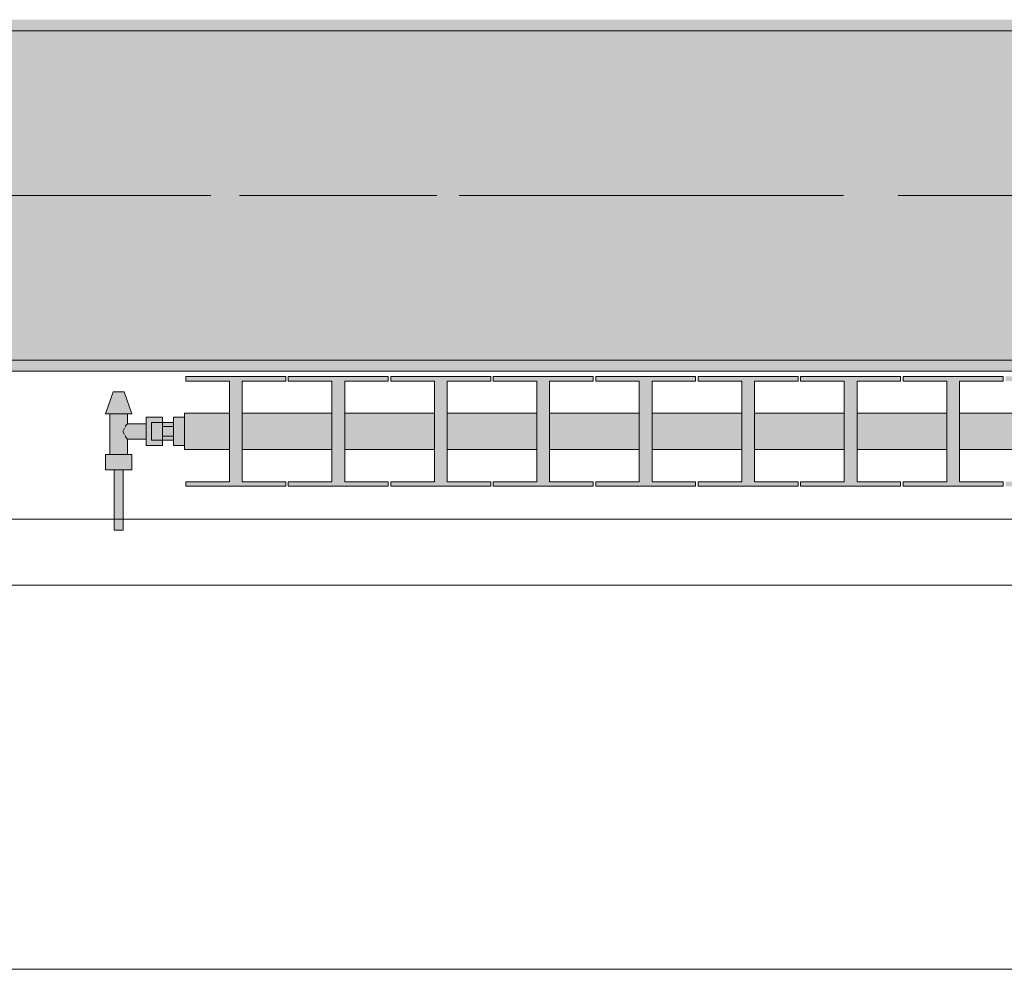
# Model space of a CAD drawing. Header units: metres. Extents: x -3.6 to 84.5, y -11 to 16.8.
# Tile 100 of 256: x 15.78 to 16.677, y -0.155 to 0.71. Entities that reach past the tile are written whole.
import ezdxf

# ---------------------------------------------------------------- set-up
doc = ezdxf.new("R2010")
doc.units = ezdxf.units.M
doc.header["$MEASUREMENT"] = 0
doc.linetypes.add('Achse', pattern=[0.2, 0.1, -0.05, 0, -0.05])
doc.linetypes.add('Strichlinie doppelt', pattern=[0.546806, 0.264583, -0.105833, 0.070556, -0.105833])
for name, color, linetype in [('451 - Universal.Achsen Raster', 7, 'Continuous'), ('604 - Struktur.Wand Aussen', 7, 'Continuous'), ('608 - Struktur.Träger', 7, 'Continuous'), ('801 - HKLSE.Heizung_ Klima_ Lüftung', 7, 'Continuous'), ('Neubau_653 - Abdeckung.TB Verkofferung', 7, 'Continuous')]:
    doc.layers.add(name, color=color, linetype=linetype)
pattern_1 = [(45, (0, 0), (-0.01767767, 0.01767767), [0, -0.025])]

msp = doc.modelspace()

# ---------------------------------------------------------------- hatches: boundary and pattern name
at = {"layer": '608 - Struktur.Träger', "linetype": 'Continuous', "lineweight": 0, "true_color": 0x000000}
h = msp.add_hatch(dxfattribs=at)
h.set_pattern_fill('Gips_0001', color=18, style=0, pattern_type=2)
h.set_pattern_definition(pattern_1)
h.paths.add_polyline_path([(18.36999, 0.70998), (15.08999, 0.70998), (15.08999, 0.69998), (18.36999, 0.69998)])
h = msp.add_hatch(dxfattribs=at)
h.set_pattern_fill('Beton__Stahlbeton_0001', color=18, style=0, pattern_type=2)
h.set_pattern_definition([(45, (0, 0), (-0.08485281, 0.08485281), []), (45, (-0.04243, 0.04243), (-0.08485281, 0.08485281), [0.09, -0.03])])
h.paths.add_polyline_path([(0.68999, 0.69998), (0.37999, 0.69998), (0.37999, 0.39998), (0.68999, 0.39998), (3.96999, 0.39998), (4.28999, 0.39998), (7.56999, 0.39998), (7.88999, 0.39998), (11.16999, 0.39998), (11.48999, 0.39998), (14.76999, 0.39998), (15.08999, 0.39998), (18.36999, 0.39998), (18.68999, 0.39998), (21.96999, 0.39998), (22.28999, 0.39998), (25.56999, 0.39998), (25.88999, 0.39998), (29.16999, 0.39998), (29.48999, 0.39998), (32.76999, 0.39998), (33.08999, 0.39998), (36.36999, 0.39998), (36.68999, 0.39998), (39.96999, 0.39998), (40.28999, 0.39998), (43.56999, 0.39998), (43.88999, 0.39998), (47.16999, 0.39998), (47.48999, 0.39998), (50.76999, 0.39998), (51.08999, 0.39998), (54.36999, 0.39998), (54.68999, 0.39998), (57.96999, 0.39998), (58.28999, 0.39998), (61.56999, 0.39998), (61.87999, 0.39998), (61.87999, 0.69998), (61.56999, 0.69998), (58.28999, 0.69998), (57.96999, 0.69998), (54.68999, 0.69998), (54.36999, 0.69998), (51.08999, 0.69998), (50.76999, 0.69998), (47.48999, 0.69998), (47.16999, 0.69998), (43.88999, 0.69998), (43.56999, 0.69998), (40.28999, 0.69998), (39.9, 0.69998), (36.68999, 0.69998), (36.36999, 0.69998), (33.08999, 0.69998), (32.76999, 0.69998), (29.48999, 0.69998), (29.16999, 0.69998), (25.88999, 0.69998), (25.56999, 0.69998), (22.28999, 0.69998), (21.96999, 0.69998), (18.68999, 0.69998), (18.36999, 0.69998), (15.08999, 0.69998), (14.76999, 0.69998), (11.48999, 0.69998), (11.16999, 0.69998), (7.88999, 0.69998), (7.56999, 0.69998), (4.28999, 0.69998), (3.96999, 0.69998)])
h = msp.add_hatch(dxfattribs=at)
h.set_pattern_fill('Gips_0001', color=18, style=0, pattern_type=2)
h.set_pattern_definition(pattern_1)
h.paths.add_polyline_path([(15.08999, 0.38998), (18.36999, 0.38998), (18.36999, 0.39998), (15.08999, 0.39998)])
at = {"layer": '801 - HKLSE.Heizung_ Klima_ Lüftung', "linetype": 'Continuous', "lineweight": 0, "true_color": 0x3a3a3a}
for points in [[(17.32999, 0.31833), (17.32999, 0.35167), (17.28916, 0.35167), (17.28916, 0.38083), (17.32882, 0.38083), (17.32882, 0.385), (17.23782, 0.385), (17.23782, 0.38083), (17.27749, 0.38083), (17.27749, 0.35167), (17.19582, 0.35167), (17.19582, 0.38083), (17.23549, 0.38083), (17.23549, 0.385), (17.14449, 0.385), (17.14449, 0.38083), (17.18416, 0.38083), (17.18416, 0.35167), (17.10249, 0.35167), (17.10249, 0.38083), (17.14216, 0.38083), (17.14216, 0.385), (17.05116, 0.385), (17.05116, 0.38083), (17.09082, 0.38083), (17.09082, 0.35167), (17.00916, 0.35167), (17.00916, 0.38083), (17.04882, 0.38083), (17.04882, 0.385), (16.95782, 0.385), (16.95782, 0.38083), (16.99749, 0.38083), (16.99749, 0.35167), (16.91582, 0.35167), (16.91582, 0.38083), (16.95549, 0.38083), (16.95549, 0.385), (16.86449, 0.385), (16.86449, 0.38083), (16.90416, 0.38083), (16.90416, 0.35167), (16.82249, 0.35167), (16.82249, 0.38083), (16.86216, 0.38083), (16.86216, 0.385), (16.77116, 0.385), (16.77116, 0.38083), (16.81082, 0.38083), (16.81082, 0.35167), (16.72916, 0.35167), (16.72916, 0.38083), (16.76882, 0.38083), (16.76882, 0.385), (16.67782, 0.385), (16.67782, 0.38083), (16.71749, 0.38083), (16.71749, 0.35167), (16.63582, 0.35167), (16.63582, 0.38083), (16.67549, 0.38083), (16.67549, 0.385), (16.58449, 0.385), (16.58449, 0.38083), (16.62416, 0.38083), (16.62416, 0.35167), (16.54249, 0.35167), (16.54249, 0.38083), (16.58216, 0.38083), (16.58216, 0.385), (16.49116, 0.385), (16.49116, 0.38083), (16.53082, 0.38083), (16.53082, 0.35167), (16.44916, 0.35167), (16.44916, 0.38083), (16.48882, 0.38083), (16.48882, 0.385), (16.39782, 0.385), (16.39782, 0.38083), (16.43749, 0.38083), (16.43749, 0.35167), (16.35582, 0.35167), (16.35582, 0.38083), (16.39549, 0.38083), (16.39549, 0.385), (16.30449, 0.385), (16.30449, 0.38083), (16.34416, 0.38083), (16.34416, 0.35167), (16.26249, 0.35167), (16.26249, 0.38083), (16.30216, 0.38083), (16.30216, 0.385), (16.21116, 0.385), (16.21116, 0.38083), (16.25082, 0.38083), (16.25082, 0.35167), (16.16916, 0.35167), (16.16916, 0.38083), (16.20882, 0.38083), (16.20882, 0.385), (16.11782, 0.385), (16.11782, 0.38083), (16.15749, 0.38083), (16.15749, 0.35167), (16.07582, 0.35167), (16.07582, 0.38083), (16.11549, 0.38083), (16.11549, 0.385), (16.02449, 0.385), (16.02449, 0.38083), (16.06416, 0.38083), (16.06416, 0.35167), (15.98249, 0.35167), (15.98249, 0.38083), (16.02216, 0.38083), (16.02216, 0.385), (15.93116, 0.385), (15.93116, 0.38083), (15.97082, 0.38083), (15.97082, 0.35167), (15.92999, 0.35167), (15.92999, 0.31833), (15.97082, 0.31833), (15.97082, 0.28917), (15.93116, 0.28917), (15.93116, 0.285), (16.02216, 0.285), (16.02216, 0.28917), (15.98249, 0.28917), (15.98249, 0.31833), (16.06416, 0.31833), (16.06416, 0.28917), (16.02449, 0.28917), (16.02449, 0.285), (16.11549, 0.285), (16.11549, 0.28917), (16.07582, 0.28917), (16.07582, 0.31833), (16.15749, 0.31833), (16.15749, 0.28917), (16.11782, 0.28917), (16.11782, 0.285), (16.20882, 0.285), (16.20882, 0.28917), (16.16916, 0.28917), (16.16916, 0.31833), (16.25082, 0.31833), (16.25082, 0.28917), (16.21116, 0.28917), (16.21116, 0.285), (16.30216, 0.285), (16.30216, 0.28917), (16.26249, 0.28917), (16.26249, 0.31833), (16.34416, 0.31833), (16.34416, 0.28917), (16.30449, 0.28917), (16.30449, 0.285), (16.39549, 0.285), (16.39549, 0.28917), (16.35582, 0.28917), (16.35582, 0.31833), (16.43749, 0.31833), (16.43749, 0.28917), (16.39782, 0.28917), (16.39782, 0.285), (16.48882, 0.285), (16.48882, 0.28917), (16.44916, 0.28917), (16.44916, 0.31833), (16.53082, 0.31833), (16.53082, 0.28917), (16.49116, 0.28917), (16.49116, 0.285), (16.58216, 0.285), (16.58216, 0.28917), (16.54249, 0.28917), (16.54249, 0.31833), (16.62416, 0.31833), (16.62416, 0.28917), (16.58449, 0.28917), (16.58449, 0.285), (16.67549, 0.285), (16.67549, 0.28917), (16.63582, 0.28917), (16.63582, 0.31833), (16.71749, 0.31833), (16.71749, 0.28917), (16.67782, 0.28917), (16.67782, 0.285), (16.76882, 0.285), (16.76882, 0.28917), (16.72916, 0.28917), (16.72916, 0.31833), (16.81082, 0.31833), (16.81082, 0.28917), (16.77116, 0.28917), (16.77116, 0.285), (16.86216, 0.285), (16.86216, 0.28917), (16.82249, 0.28917), (16.82249, 0.31833), (16.90416, 0.31833), (16.90416, 0.28917), (16.86449, 0.28917), (16.86449, 0.285), (16.95549, 0.285), (16.95549, 0.28917), (16.91582, 0.28917), (16.91582, 0.31833), (16.99749, 0.31833), (16.99749, 0.28917), (16.95782, 0.28917), (16.95782, 0.285), (17.04882, 0.285), (17.04882, 0.28917), (17.00916, 0.28917), (17.00916, 0.31833), (17.09082, 0.31833), (17.09082, 0.28917), (17.05116, 0.28917), (17.05116, 0.285), (17.14216, 0.285), (17.14216, 0.28917), (17.10249, 0.28917), (17.10249, 0.31833), (17.18416, 0.31833), (17.18416, 0.28917), (17.14449, 0.28917), (17.14449, 0.285), (17.23549, 0.285), (17.23549, 0.28917), (17.19582, 0.28917), (17.19582, 0.31833), (17.27749, 0.31833), (17.27749, 0.28917), (17.23782, 0.28917), (17.23782, 0.285), (17.32882, 0.285), (17.32882, 0.28917), (17.28916, 0.28917), (17.28916, 0.31833)], [(15.92999, 0.34799), (15.91999, 0.34799), (15.91999, 0.343), (15.90999, 0.343), (15.90999, 0.348), (15.89499, 0.348), (15.89499, 0.342), (15.87799, 0.342), (15.87799, 0.351), (15.88199, 0.351), (15.87499, 0.371), (15.86499, 0.371), (15.85799, 0.351), (15.86199, 0.351), (15.86199, 0.314), (15.85799, 0.314), (15.85799, 0.3), (15.86599, 0.3), (15.86599, 0.245), (15.87399, 0.245), (15.87399, 0.3), (15.88199, 0.3), (15.88199, 0.314), (15.87799, 0.314), (15.87799, 0.328), (15.89499, 0.328), (15.89499, 0.322), (15.90999, 0.322), (15.90999, 0.327), (15.91999, 0.327), (15.91999, 0.32201), (15.92999, 0.32201)]]:
    msp.add_hatch(color=250, dxfattribs=at).paths.add_polyline_path(points)

# ---------------------------------------------------------------- linework, layer by layer
at = {"layer": '451 - Universal.Achsen Raster', "color": 160, "linetype": 'Strichlinie doppelt', "lineweight": 9, "true_color": 0x3232ff}
msp.add_line((64.93503, 0.54998), (-3.175, 0.54998), dxfattribs=at)
at = {"layer": '604 - Struktur.Wand Aussen', "color": 7, "linetype": 'Continuous', "lineweight": 13}
for p, q in [((17.92, 0.255), (15.52, 0.255)), ((15.52, -0.155), (17.92, -0.155))]:
    msp.add_line(p, q, dxfattribs=at)
at = {"layer": '608 - Struktur.Träger', "color": 7, "linetype": 'Continuous', "lineweight": 13}
for p, q in [((18.36999, 0.69998), (15.08999, 0.69998)), ((0.37999, 0.38998), (61.87999, 0.38998))]:
    msp.add_line(p, q, dxfattribs=at)
at = {"layer": '608 - Struktur.Träger', "color": 7, "linetype": 'Achse', "lineweight": 9}
msp.add_line((0.37999, 0.54998), (61.87999, 0.54998), dxfattribs=at)
at = {"layer": '608 - Struktur.Träger', "color": 7, "linetype": 'Continuous', "lineweight": 5}
msp.add_line((18.36999, 0.38998), (15.08999, 0.38998), dxfattribs=at)
at = {"layer": '608 - Struktur.Träger', "color": 7, "linetype": 'Continuous', "lineweight": 13, "flags": 128}
msp.add_lwpolyline([(50.76999, 0.39998), (47.48999, 0.39998), (47.16999, 0.39998), (43.88999, 0.39998), (43.56999, 0.39998), (40.28999, 0.39998), (39.96999, 0.39998), (36.68999, 0.39998), (36.36999, 0.39998), (33.08999, 0.39998), (32.76999, 0.39998), (29.48999, 0.39998), (29.16999, 0.39998), (25.88999, 0.39998), (25.56999, 0.39998), (22.28999, 0.39998), (21.96999, 0.39998), (18.68999, 0.39998), (18.36999, 0.39998), (15.08999, 0.39998), (14.76999, 0.39998)], dxfattribs=at)
at = {"layer": '801 - HKLSE.Heizung_ Klima_ Lüftung', "color": 7, "linetype": 'Continuous', "lineweight": 5, "true_color": 0xebebeb}
for p, q in [((16.02216, 0.385), (15.93116, 0.385)), ((16.02216, 0.385), (15.93116, 0.385)), ((15.93116, 0.385), (15.93116, 0.38083)), ((15.93116, 0.38083), (15.97082, 0.38083)), ((15.97082, 0.38083), (15.97082, 0.28917)), ((15.98249, 0.28917), (15.98249, 0.38083)), ((15.98249, 0.38083), (16.02216, 0.38083)), ((16.02216, 0.38083), (16.02216, 0.385)), ((16.02216, 0.38083), (16.02216, 0.385)), ((16.11549, 0.385), (16.02449, 0.385)), ((16.02449, 0.385), (16.02449, 0.38083)), ((16.11549, 0.385), (16.02449, 0.385)), ((16.02449, 0.385), (16.02449, 0.38083)), ((16.02449, 0.38083), (16.06416, 0.38083)), ((16.06416, 0.38083), (16.06416, 0.28917)), ((16.07582, 0.28917), (16.07582, 0.38083)), ((16.07582, 0.38083), (16.11549, 0.38083)), ((16.11549, 0.38083), (16.11549, 0.385)), ((16.11549, 0.38083), (16.11549, 0.385)), ((16.20882, 0.385), (16.11782, 0.385)), ((16.20882, 0.385), (16.11782, 0.385)), ((16.11782, 0.385), (16.11782, 0.38083)), ((16.11782, 0.38083), (16.15749, 0.38083)), ((16.15749, 0.38083), (16.15749, 0.28917)), ((16.16916, 0.28917), (16.16916, 0.38083)), ((16.16916, 0.38083), (16.20882, 0.38083)), ((16.20882, 0.38083), (16.20882, 0.385)), ((16.20882, 0.38083), (16.20882, 0.385)), ((16.30216, 0.385), (16.21116, 0.385)), ((16.21116, 0.385), (16.21116, 0.38083)), ((16.30216, 0.385), (16.21116, 0.385)), ((16.21116, 0.385), (16.21116, 0.38083)), ((16.21116, 0.38083), (16.25082, 0.38083)), ((16.25082, 0.38083), (16.25082, 0.28917)), ((16.26249, 0.28917), (16.26249, 0.38083)), ((16.26249, 0.38083), (16.30216, 0.38083)), ((16.30216, 0.38083), (16.30216, 0.385)), ((16.39549, 0.385), (16.30449, 0.385)), ((16.39549, 0.385), (16.30449, 0.385)), ((16.30449, 0.385), (16.30449, 0.38083)), ((16.30449, 0.38083), (16.34416, 0.38083)), ((16.34416, 0.38083), (16.34416, 0.28917)), ((16.35582, 0.28917), (16.35582, 0.38083)), ((16.35582, 0.38083), (16.39549, 0.38083)), ((16.39549, 0.38083), (16.39549, 0.385)), ((16.48882, 0.385), (16.39782, 0.385)), ((16.48882, 0.385), (16.39782, 0.385)), ((16.39782, 0.385), (16.39782, 0.38083)), ((16.39782, 0.38083), (16.43749, 0.38083)), ((16.43749, 0.38083), (16.43749, 0.28917)), ((16.44916, 0.28917), (16.44916, 0.38083)), ((16.44916, 0.38083), (16.48882, 0.38083)), ((16.48882, 0.38083), (16.48882, 0.385)), ((16.48882, 0.38083), (16.48882, 0.385)), ((16.58216, 0.385), (16.49116, 0.385)), ((16.49116, 0.385), (16.49116, 0.38083)), ((16.58216, 0.385), (16.49116, 0.385)), ((16.49116, 0.385), (16.49116, 0.38083)), ((16.49116, 0.38083), (16.53082, 0.38083)), ((16.53082, 0.38083), (16.53082, 0.28917)), ((16.54249, 0.28917), (16.54249, 0.38083)), ((16.54249, 0.38083), (16.58216, 0.38083)), ((16.58216, 0.38083), (16.58216, 0.385)), ((16.67549, 0.385), (16.58449, 0.385)), ((16.58449, 0.385), (16.58449, 0.38083)), ((16.67549, 0.385), (16.58449, 0.385)), ((16.58449, 0.385), (16.58449, 0.38083)), ((16.58449, 0.38083), (16.62416, 0.38083)), ((16.62416, 0.38083), (16.62416, 0.28917)), ((16.63582, 0.28917), (16.63582, 0.38083)), ((16.63582, 0.38083), (16.67549, 0.38083)), ((16.67549, 0.38083), (16.67549, 0.385)), ((15.85799, 0.351), (15.86499, 0.371)), ((15.86645, 0.371), (15.86499, 0.371)), ((15.86999, 0.371), (15.86645, 0.371)), ((15.87352, 0.371), (15.86999, 0.371)), ((15.87499, 0.371), (15.87352, 0.371)), ((15.88199, 0.351), (15.87499, 0.371)), ((15.8615, 0.351), (15.85799, 0.351)), ((15.86999, 0.351), (15.8615, 0.351)), ((15.86199, 0.314), (15.86199, 0.351)), ((15.87847, 0.351), (15.86999, 0.351)), ((15.87799, 0.342), (15.87799, 0.351)), ((15.88199, 0.351), (15.87847, 0.351)), ((15.92999, 0.34679), (15.92999, 0.35167)), ((15.97082, 0.35167), (15.92999, 0.35167)), ((16.06416, 0.35167), (15.98249, 0.35167)), ((16.15749, 0.35167), (16.07582, 0.35167)), ((16.25082, 0.35167), (16.16916, 0.35167)), ((16.34416, 0.35167), (16.26249, 0.35167)), ((16.43749, 0.35167), (16.35582, 0.35167)), ((16.53082, 0.35167), (16.44916, 0.35167)), ((16.62416, 0.35167), (16.54249, 0.35167)), ((16.71749, 0.35167), (16.63582, 0.35167)), ((15.87627, 0.33995), (15.87799, 0.342)), ((15.87799, 0.342), (15.89499, 0.342)), ((15.89499, 0.3415), (15.89499, 0.348)), ((15.89499, 0.348), (15.90999, 0.348)), ((15.89499, 0.3285), (15.89499, 0.3415)), ((15.89999, 0.34066), (15.89999, 0.343)), ((15.90999, 0.343), (15.89999, 0.343)), ((15.90999, 0.3415), (15.90999, 0.348)), ((15.90999, 0.348), (15.90999, 0.343)), ((15.90999, 0.34066), (15.90999, 0.343)), ((15.90999, 0.34066), (15.90999, 0.343)), ((15.90999, 0.343), (15.91999, 0.343)), ((15.90999, 0.33933), (15.90999, 0.3415)), ((15.92999, 0.34799), (15.91999, 0.34799)), ((15.92999, 0.34799), (15.91999, 0.34799)), ((15.91999, 0.335), (15.91999, 0.34799)), ((15.92999, 0.34799), (15.91999, 0.34799)), ((15.92999, 0.34799), (15.91999, 0.34799)), ((15.92999, 0.335), (15.92999, 0.34679)), ((15.87386, 0.335), (15.87525, 0.33785)), ((15.87525, 0.33215), (15.87386, 0.335)), ((15.87576, 0.33889), (15.87627, 0.33995)), ((15.89999, 0.335), (15.89999, 0.34066)), ((15.89999, 0.32934), (15.89999, 0.335)), ((15.90999, 0.335), (15.90999, 0.34066)), ((15.90999, 0.33933), (15.90999, 0.34066)), ((15.90999, 0.335), (15.90999, 0.33933)), ((15.91999, 0.33933), (15.90999, 0.33933)), ((15.90999, 0.33067), (15.90999, 0.335)), ((15.90999, 0.32934), (15.90999, 0.335)), ((15.91999, 0.32201), (15.91999, 0.335)), ((15.92999, 0.32321), (15.92999, 0.335)), ((15.87627, 0.33005), (15.87576, 0.33111)), ((15.87799, 0.328), (15.87627, 0.33005)), ((15.87799, 0.314), (15.87799, 0.328)), ((15.87799, 0.328), (15.89499, 0.328)), ((15.89499, 0.322), (15.89499, 0.3285)), ((15.89999, 0.327), (15.89999, 0.32934)), ((15.90999, 0.327), (15.89999, 0.327)), ((15.91999, 0.33067), (15.90999, 0.33067)), ((15.90999, 0.3285), (15.90999, 0.33067)), ((15.90999, 0.32934), (15.90999, 0.33067)), ((15.90999, 0.327), (15.90999, 0.32934)), ((15.90999, 0.327), (15.90999, 0.32934)), ((15.90999, 0.322), (15.90999, 0.3285)), ((15.90999, 0.327), (15.90999, 0.322)), ((15.90999, 0.327), (15.91999, 0.327)), ((15.92999, 0.31833), (15.92999, 0.32321)), ((15.86399, 0.314), (15.85799, 0.314)), ((15.85799, 0.3), (15.85799, 0.314)), ((15.87599, 0.314), (15.86399, 0.314)), ((15.88199, 0.314), (15.87599, 0.314)), ((15.88199, 0.3), (15.88199, 0.314)), ((15.89499, 0.322), (15.90999, 0.322)), ((15.92999, 0.32201), (15.91999, 0.32201)), ((15.97082, 0.31833), (15.92999, 0.31833)), ((16.06416, 0.31833), (15.98249, 0.31833)), ((16.15749, 0.31833), (16.07582, 0.31833)), ((16.25082, 0.31833), (16.16916, 0.31833)), ((16.34416, 0.31833), (16.26249, 0.31833)), ((16.43749, 0.31833), (16.35582, 0.31833)), ((16.53082, 0.31833), (16.44916, 0.31833)), ((16.62416, 0.31833), (16.54249, 0.31833)), ((16.71749, 0.31833), (16.63582, 0.31833)), ((15.86399, 0.3), (15.85799, 0.3)), ((15.87599, 0.3), (15.86399, 0.3)), ((15.86599, 0.245), (15.86599, 0.3)), ((15.86716, 0.3), (15.86599, 0.3)), ((15.86999, 0.3), (15.86716, 0.3)), ((15.87282, 0.3), (15.86999, 0.3)), ((15.87399, 0.3), (15.87282, 0.3)), ((15.87399, 0.245), (15.87399, 0.3)), ((15.88199, 0.3), (15.87599, 0.3)), ((15.97082, 0.28917), (15.93116, 0.28917)), ((15.93116, 0.28917), (15.93116, 0.285)), ((16.02216, 0.28917), (15.98249, 0.28917)), ((16.02216, 0.285), (16.02216, 0.28917)), ((16.02216, 0.285), (16.02216, 0.28917)), ((16.02449, 0.28917), (16.02449, 0.285)), ((16.06416, 0.28917), (16.02449, 0.28917)), ((16.02449, 0.28917), (16.02449, 0.285)), ((16.11549, 0.28917), (16.07582, 0.28917)), ((16.11549, 0.285), (16.11549, 0.28917)), ((16.11549, 0.285), (16.11549, 0.28917)), ((16.15749, 0.28917), (16.11782, 0.28917)), ((16.11782, 0.28917), (16.11782, 0.285)), ((16.20882, 0.28917), (16.16916, 0.28917)), ((16.20882, 0.285), (16.20882, 0.28917)), ((16.20882, 0.285), (16.20882, 0.28917)), ((16.21116, 0.28917), (16.21116, 0.285)), ((16.25082, 0.28917), (16.21116, 0.28917)), ((16.21116, 0.28917), (16.21116, 0.285)), ((16.30216, 0.28917), (16.26249, 0.28917)), ((16.30216, 0.285), (16.30216, 0.28917)), ((16.34416, 0.28917), (16.30449, 0.28917)), ((16.30449, 0.28917), (16.30449, 0.285)), ((16.39549, 0.28917), (16.35582, 0.28917)), ((16.39549, 0.285), (16.39549, 0.28917)), ((16.43749, 0.28917), (16.39782, 0.28917)), ((16.39782, 0.28917), (16.39782, 0.285)), ((16.48882, 0.28917), (16.44916, 0.28917)), ((16.48882, 0.285), (16.48882, 0.28917)), ((16.48882, 0.285), (16.48882, 0.28917)), ((16.49116, 0.28917), (16.49116, 0.285)), ((16.53082, 0.28917), (16.49116, 0.28917)), ((16.49116, 0.28917), (16.49116, 0.285)), ((16.58216, 0.28917), (16.54249, 0.28917)), ((16.58216, 0.285), (16.58216, 0.28917)), ((16.58449, 0.28917), (16.58449, 0.285)), ((16.62416, 0.28917), (16.58449, 0.28917)), ((16.58449, 0.28917), (16.58449, 0.285)), ((16.67549, 0.28917), (16.63582, 0.28917)), ((16.67549, 0.285), (16.67549, 0.28917)), ((15.93116, 0.285), (16.02216, 0.285)), ((16.02449, 0.285), (16.11549, 0.285)), ((16.11782, 0.285), (16.20882, 0.285)), ((16.21116, 0.285), (16.30216, 0.285)), ((16.30449, 0.285), (16.39549, 0.285)), ((16.39782, 0.285), (16.48882, 0.285)), ((16.49116, 0.285), (16.58216, 0.285)), ((16.58449, 0.285), (16.67549, 0.285)), ((15.86716, 0.245), (15.86599, 0.245)), ((15.86999, 0.245), (15.86716, 0.245)), ((15.87282, 0.245), (15.86999, 0.245)), ((15.87399, 0.245), (15.87282, 0.245))]:
    msp.add_line(p, q, dxfattribs=at)
at = {"layer": 'Neubau_653 - Abdeckung.TB Verkofferung', "color": 1, "linetype": 'Continuous', "lineweight": 9}
msp.add_line((7.92, 0.19498), (29.23, 0.19498), dxfattribs=at)

doc.saveas('drawing.dxf')
